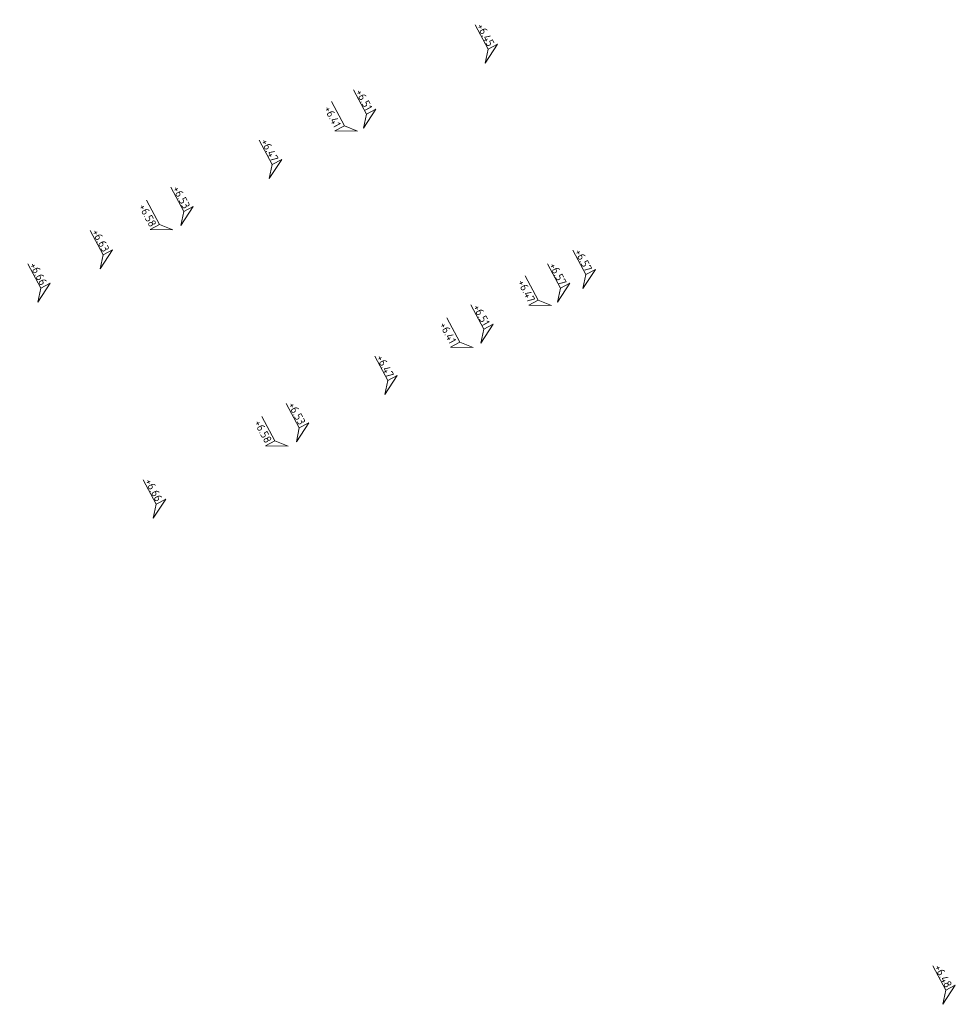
# Model space of a CAD drawing. Header units: metres. Extents: x 155115 to 155402, y 461434 to 461729.
# Tile 3 of 27: x 155263 to 155285, y 461490 to 461512. Entities that reach past the tile are written whole.
import ezdxf
from ezdxf.enums import TextEntityAlignment as Align

# ---------------------------------------------------------------- set-up
doc = ezdxf.new("R2010")
doc.units = ezdxf.units.M
doc.layers.add('X-XX-AL-HOOGTELABEL-S', color=7, linetype='Continuous', lineweight=25)
doc.styles.add('NLCS-ISO', font='NLCS-ISO.ttf')

# ---------------------------------------------------------------- blocks, each defined once
blk = doc.blocks.new('*U3')
at = {"lineweight": 18}
for p, q in [((2.46, 4.47), (0, 0)), ((2.46, 2.07), (2.46, 4.47)), ((0, 0), (2.46, 2.07)), ((8.66, 2.07), (2.46, 2.07))]:
    blk.add_line(p, q, dxfattribs=at)
at = {"lineweight": 18, "style": 'NLCS-ISO'}
blk.add_attdef('...', text='', height=1.8, dxfattribs=at).set_placement((5.56, 1.65), align=Align.BOTTOM_CENTER)

msp = doc.modelspace()

# ---------------------------------------------------------------- block references
at = {"layer": 'X-XX-AL-HOOGTELABEL-S'}
ref = msp.add_blockref('*U3', (155273.917, 461510.84), dxfattribs=dict(at, xscale=-0.1, yscale=0.1, zscale=0.1, rotation=298.0867960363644))
ref.add_attrib('...', '+6.45', dxfattribs={"layer": '0', "lineweight": 18, "height": 0.18, "rotation": 298.0868, "style": 'NLCS-ISO'}).set_placement((155273.801, 461511.409), align=Align.BOTTOM_CENTER)
ref = msp.add_blockref('*U3', (155271.186, 461509.378), dxfattribs=dict(at, xscale=-0.1, yscale=0.1, zscale=0.1, rotation=298.0867960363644))
ref.add_attrib('...', '+6.51', dxfattribs={"layer": '0', "lineweight": 18, "height": 0.18, "rotation": 298.0868, "style": 'NLCS-ISO'}).set_placement((155271.07, 461509.946), align=Align.BOTTOM_CENTER)
ref = msp.add_blockref('*U3', (155271.054, 461509.307), dxfattribs=dict(at, xscale=0.1, yscale=0.1, zscale=0.1, rotation=118.0867960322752))
ref.add_attrib('...', '+6.41', dxfattribs={"layer": '0', "lineweight": 18, "height": 0.18, "rotation": 298.0868, "style": 'NLCS-ISO'}).set_placement((155270.361, 461509.568), align=Align.BOTTOM_CENTER)
ref = msp.add_blockref('*U3', (155269.069, 461508.248), dxfattribs=dict(at, xscale=-0.1, yscale=0.1, zscale=0.1, rotation=298.0867960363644))
ref.add_attrib('...', '+6.47', dxfattribs={"layer": '0', "lineweight": 18, "height": 0.18, "rotation": 298.0868, "style": 'NLCS-ISO'}).set_placement((155268.952, 461508.816), align=Align.BOTTOM_CENTER)
ref = msp.add_blockref('*U3', (155267.084, 461507.188), dxfattribs=dict(at, xscale=-0.1, yscale=0.1, zscale=0.1, rotation=298.0867960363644))
ref.add_attrib('...', '+6.53', dxfattribs={"layer": '0', "lineweight": 18, "height": 0.18, "rotation": 298.0868, "style": 'NLCS-ISO'}).set_placement((155266.967, 461507.757), align=Align.BOTTOM_CENTER)
ref = msp.add_blockref('*U3', (155266.901, 461507.091), dxfattribs=dict(at, xscale=0.1, yscale=0.1, zscale=0.1, rotation=118.0867960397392))
ref.add_attrib('...', '+6.58', dxfattribs={"layer": '0', "lineweight": 18, "height": 0.18, "rotation": 298.0868, "style": 'NLCS-ISO'}).set_placement((155266.208, 461507.351), align=Align.BOTTOM_CENTER)
ref = msp.add_blockref('*U3', (155265.271, 461506.217), dxfattribs=dict(at, xscale=-0.1, yscale=0.1, zscale=0.1, rotation=298.0867960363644))
ref.add_attrib('...', '+6.63', dxfattribs={"layer": '0', "lineweight": 18, "height": 0.18, "rotation": 298.0868, "style": 'NLCS-ISO'}).set_placement((155265.154, 461506.785), align=Align.BOTTOM_CENTER)
ref = msp.add_blockref('*U3', (155276.116, 461505.771), dxfattribs=dict(at, xscale=-0.1, yscale=0.1, zscale=0.1, rotation=298.0867960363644))
ref.add_attrib('...', '+6.57', dxfattribs={"layer": '0', "lineweight": 18, "height": 0.18, "rotation": 298.0868, "style": 'NLCS-ISO'}).set_placement((155275.999, 461506.339), align=Align.BOTTOM_CENTER)
ref = msp.add_blockref('*U3', (155263.87, 461505.467), dxfattribs=dict(at, xscale=-0.1, yscale=0.1, zscale=0.1, rotation=298.0867960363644))
ref.add_attrib('...', '+6.66', dxfattribs={"layer": '0', "lineweight": 18, "height": 0.18, "rotation": 298.0868, "style": 'NLCS-ISO'}).set_placement((155263.753, 461506.036), align=Align.BOTTOM_CENTER)
ref = msp.add_blockref('*U3', (155275.541, 461505.464), dxfattribs=dict(at, xscale=-0.1, yscale=0.1, zscale=0.1, rotation=298.0867960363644))
ref.add_attrib('...', '+6.57', dxfattribs={"layer": '0', "lineweight": 18, "height": 0.18, "rotation": 298.0868, "style": 'NLCS-ISO'}).set_placement((155275.425, 461506.033), align=Align.BOTTOM_CENTER)
ref = msp.add_blockref('*U3', (155275.411, 461505.39), dxfattribs=dict(at, xscale=0.1, yscale=0.1, zscale=0.1, rotation=118.0867960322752))
ref.add_attrib('...', '+6.47', dxfattribs={"layer": '0', "lineweight": 18, "height": 0.18, "rotation": 298.0868, "style": 'NLCS-ISO'}).set_placement((155274.718, 461505.65), align=Align.BOTTOM_CENTER)
ref = msp.add_blockref('*U3', (155273.823, 461504.542), dxfattribs=dict(at, xscale=-0.1, yscale=0.1, zscale=0.1, rotation=298.0867960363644))
ref.add_attrib('...', '+6.51', dxfattribs={"layer": '0', "lineweight": 18, "height": 0.18, "rotation": 298.0868, "style": 'NLCS-ISO'}).set_placement((155273.707, 461505.11), align=Align.BOTTOM_CENTER)
ref = msp.add_blockref('*U3', (155273.647, 461504.448), dxfattribs=dict(at, xscale=0.1, yscale=0.1, zscale=0.1, rotation=118.0867960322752))
ref.add_attrib('...', '+6.41', dxfattribs={"layer": '0', "lineweight": 18, "height": 0.18, "rotation": 298.0868, "style": 'NLCS-ISO'}).set_placement((155272.954, 461504.709), align=Align.BOTTOM_CENTER)
ref = msp.add_blockref('*U3', (155271.662, 461503.389), dxfattribs=dict(at, xscale=-0.1, yscale=0.1, zscale=0.1, rotation=298.0867960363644))
ref.add_attrib('...', '+6.47', dxfattribs={"layer": '0', "lineweight": 18, "height": 0.18, "rotation": 298.0868, "style": 'NLCS-ISO'}).set_placement((155271.545, 461503.957), align=Align.BOTTOM_CENTER)
ref = msp.add_blockref('*U3', (155269.677, 461502.329), dxfattribs=dict(at, xscale=-0.1, yscale=0.1, zscale=0.1, rotation=298.0867960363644))
ref.add_attrib('...', '+6.53', dxfattribs={"layer": '0', "lineweight": 18, "height": 0.18, "rotation": 298.0868, "style": 'NLCS-ISO'}).set_placement((155269.56, 461502.898), align=Align.BOTTOM_CENTER)
ref = msp.add_blockref('*U3', (155269.494, 461502.232), dxfattribs=dict(at, xscale=0.1, yscale=0.1, zscale=0.1, rotation=118.0867960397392))
ref.add_attrib('...', '+6.58', dxfattribs={"layer": '0', "lineweight": 18, "height": 0.18, "rotation": 298.0868, "style": 'NLCS-ISO'}).set_placement((155268.801, 461502.492), align=Align.BOTTOM_CENTER)
ref = msp.add_blockref('*U3', (155266.463, 461500.608), dxfattribs=dict(at, xscale=-0.1, yscale=0.1, zscale=0.1, rotation=298.0867960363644))
ref.add_attrib('...', '+6.66', dxfattribs={"layer": '0', "lineweight": 18, "height": 0.18, "rotation": 298.0868, "style": 'NLCS-ISO'}).set_placement((155266.346, 461501.177), align=Align.BOTTOM_CENTER)
ref = msp.add_blockref('*U3', (155284.199, 461489.682), dxfattribs=dict(at, xscale=-0.1, yscale=0.1, zscale=0.1, rotation=298.0867960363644))
ref.add_attrib('...', '+6.48', dxfattribs={"layer": '0', "lineweight": 18, "height": 0.18, "rotation": 298.0868, "style": 'NLCS-ISO'}).set_placement((155284.082, 461490.25), align=Align.BOTTOM_CENTER)

doc.saveas('drawing.dxf')
